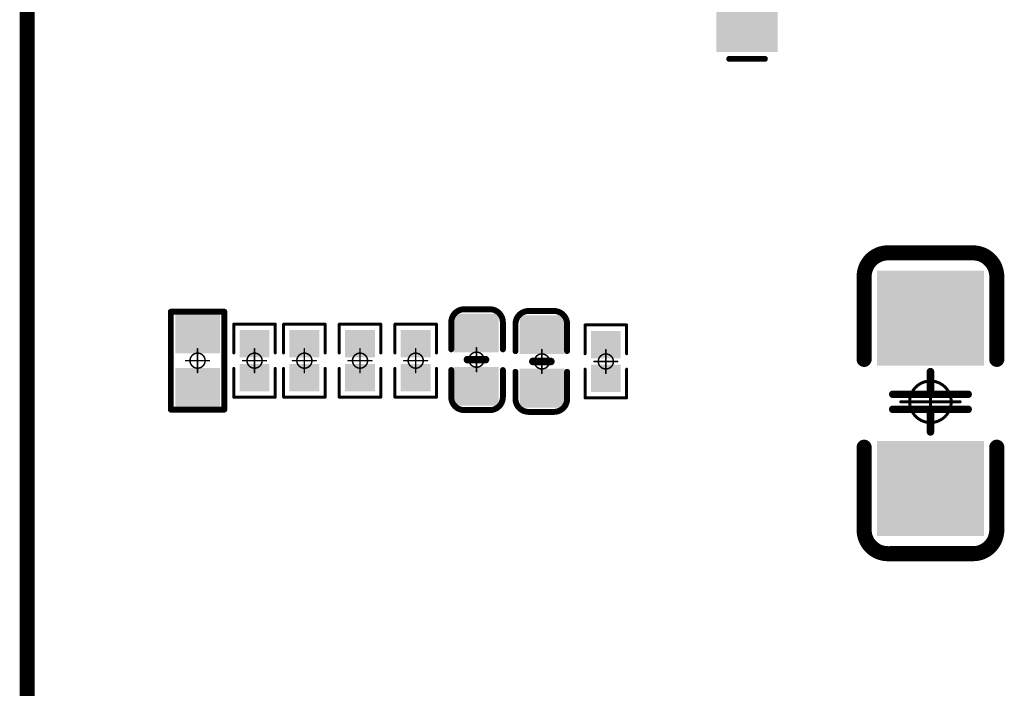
# Model space of a CAD drawing. Header units: millimetres. Extents: x 5.69 to 9.05, y 3.88 to 6.09.
# Tile 9 of 24: x 5.69 to 6.35, y 5.1 to 5.54. Entities that reach past the tile are written whole.
import ezdxf

# ---------------------------------------------------------------- set-up
doc = ezdxf.new("R2010")
doc.units = ezdxf.units.MM
doc.header["$MEASUREMENT"] = 0
for name, color, linetype in [('BottomLayer', 5, 'Continuous'), ('BottomOverlay', 54, 'Continuous'), ('BottomPaste', 16, 'Continuous'), ('BottomSolder', 6, 'Continuous'), ('KeepOutLayer', 6, 'Continuous'), ('Mechanical13', 56, 'Continuous'), ('Mechanical15', 56, 'Continuous')]:
    doc.layers.add(name, color=color, linetype=linetype)

# ---------------------------------------------------------------- blocks, each defined once
blk = doc.blocks.new('C1206_B_6')
at = {"layer": 'BottomLayer'}
for points in [[(-0.08301, -0.0315), (-0.02801, -0.0315), (-0.08301, 0.0315), (-0.02801, 0.0315)], [(0.02998, -0.0315), (0.08498, -0.0315), (0.02998, 0.0315), (0.08498, 0.0315)]]:
    blk.add_solid(points, dxfattribs=at)
at = {"layer": 'BottomOverlay', "const_width": 0.01}
for points in [[(-0.09882, 0.02825, -0.414214), (-0.08307, 0.044)], [(0.08504, 0.044, -0.414214), (0.10079, 0.02825)], [(-0.08307, -0.044, -0.414214), (-0.09882, -0.02825)], [(0.10079, -0.02825, -0.414214), (0.08504, -0.044)]]:
    blk.add_lwpolyline(points, format="xyb", dxfattribs=at)
at = {"layer": 'BottomOverlay'}
for points, const_width in [([(-0.08346, 0.044), (-0.02815, 0.044)], 0.01), ([(0.03012, 0.044), (0.08543, 0.044)], 0.01), ([(-0.09882, 0.02825), (-0.09882, -0.02717)], 0.01), ([(0.10079, 0.02825), (0.10079, -0.02717)], 0.01), ([(-0.005, 0.025), (-0.005, -0.025)], 0.005), ([(0.005, 0.025), (0.005, -0.025)], 0.005), ([(-0.02, 0), (-0.005, 0)], 0.005), ([(0.005, 0), (0.02, 0)], 0.005), ([(-0.08346, -0.044), (-0.02815, -0.044)], 0.01), ([(0.03012, -0.044), (0.08543, -0.044)], 0.01)]:
    blk.add_lwpolyline(points, dxfattribs=dict(at, const_width=const_width))
for points, const_width in [([(-0.08596, 0.044, 1), (-0.08096, 0.044, 1)], 0.005), ([(-0.08557, 0.044, 1), (-0.08057, 0.044, 1)], 0.005), ([(-0.03065, 0.044, 1), (-0.02565, 0.044, 1)], 0.005), ([(0.02762, 0.044, 1), (0.03262, 0.044, 1)], 0.005), ([(0.08254, 0.044, 1), (0.08754, 0.044, 1)], 0.005), ([(0.08293, 0.044, 1), (0.08793, 0.044, 1)], 0.005), ([(-0.10132, 0.02825, 1), (-0.09632, 0.02825, 1)], 0.005), ([(-0.10132, 0.02825, 1), (-0.09632, 0.02825, 1)], 0.005), ([(0.09829, 0.02825, 1), (0.10329, 0.02825, 1)], 0.005), ([(0.09829, 0.02825, 1), (0.10329, 0.02825, 1)], 0.005), ([(-0.00625, 0.025, 1), (-0.00375, 0.025, 1)], 0.0025), ([(0.00375, 0.025, 1), (0.00625, 0.025, 1)], 0.0025), ([(-0.02125, 0, 1), (-0.01875, 0, 1)], 0.0025), ([(-0.00625, 0, 1), (-0.00375, 0, 1)], 0.0025), ([(0.00375, 0, 1), (0.00625, 0, 1)], 0.0025), ([(0.01875, 0, 1), (0.02125, 0, 1)], 0.0025), ([(-0.10132, -0.02717, 1), (-0.09632, -0.02717, 1)], 0.005), ([(-0.10132, -0.02825, 1), (-0.09632, -0.02825, 1)], 0.005), ([(-0.00625, -0.025, 1), (-0.00375, -0.025, 1)], 0.0025), ([(0.00375, -0.025, 1), (0.00625, -0.025, 1)], 0.0025), ([(0.09829, -0.02717, 1), (0.10329, -0.02717, 1)], 0.005), ([(0.09829, -0.02825, 1), (0.10329, -0.02825, 1)], 0.005), ([(-0.08596, -0.044, 1), (-0.08096, -0.044, 1)], 0.005), ([(-0.08557, -0.044, 1), (-0.08057, -0.044, 1)], 0.005), ([(-0.03065, -0.044, 1), (-0.02565, -0.044, 1)], 0.005), ([(0.02762, -0.044, 1), (0.03262, -0.044, 1)], 0.005), ([(0.08254, -0.044, 1), (0.08754, -0.044, 1)], 0.005), ([(0.08293, -0.044, 1), (0.08793, -0.044, 1)], 0.005)]:
    blk.add_lwpolyline(points, format="xyb", close=True, dxfattribs=dict(at, const_width=const_width))
at = {"layer": 'BottomPaste'}
for points in [[(-0.08301, -0.0315), (-0.02801, -0.0315), (-0.08301, 0.0315), (-0.02801, 0.0315)], [(0.02998, -0.0315), (0.08498, -0.0315), (0.02998, 0.0315), (0.08498, 0.0315)]]:
    blk.add_solid(points, dxfattribs=at)
at = {"layer": 'BottomSolder'}
for points in [[(-0.08701, -0.0355), (-0.02401, -0.0355), (-0.08701, 0.0355), (-0.02401, 0.0355)], [(0.02598, -0.0355), (0.08898, -0.0355), (0.02598, 0.0355), (0.08898, 0.0355)]]:
    blk.add_solid(points, dxfattribs=at)
at = {"layer": 'Mechanical15', "const_width": 0.00197}
for points in [[(0, 0.01969), (0, -0.01969)], [(-0.01969, 0), (0.01969, 0)]]:
    blk.add_lwpolyline(points, dxfattribs=at)
at = {"layer": 'Mechanical15'}
for points, const_width in [([(-0.00049, 0.01969, 1), (0.00049, 0.01969, 1)], 0.000984), ([(0.01378, 0, 1), (-0.01378, 0, 1)], 0.00197), ([(-0.02018, 0, 1), (-0.01919, 0, 1)], 0.000984), ([(-0.01427, 0, 1), (-0.01329, 0, 1)], 0.000984), ([(0.01329, 0, 1), (0.01427, 0, 1)], 0.000984), ([(0.01919, 0, 1), (0.02018, 0, 1)], 0.000984), ([(-0.00049, -0.01969, 1), (0.00049, -0.01969, 1)], 0.000984)]:
    blk.add_lwpolyline(points, format="xyb", close=True, dxfattribs=dict(at, const_width=const_width))
blk = doc.blocks.new('C0402_B_30')
at = {"layer": 'BottomLayer'}
for points in [[(-0.02657, -0.01082), (-0.00886, -0.01082), (-0.02657, 0.01083), (-0.00886, 0.01083)], [(0.00886, -0.01083), (0.02657, -0.01083), (0.00886, 0.01083), (0.02657, 0.01083)]]:
    blk.add_solid(points, dxfattribs=at)
at = {"layer": 'BottomOverlay', "const_width": 0.00394}
for points in [[(-0.03346, 0.00886, -0.414214), (-0.0248, 0.01752)], [(0.0248, 0.01752, -0.414214), (0.03346, 0.00886)], [(-0.0248, -0.01673, -0.414214), (-0.03346, -0.00807)], [(0.03346, -0.00807, -0.414214), (0.0248, -0.01673)]]:
    blk.add_lwpolyline(points, format="xyb", dxfattribs=at)
at = {"layer": 'BottomOverlay'}
for points, const_width in [([(-0.02578, 0.01752, 1), (-0.02382, 0.01752, 1)], 0.00197), ([(-0.02559, 0.01752, 1), (-0.02362, 0.01752, 1)], 0.00197), ([(-0.00787, 0.01752, 1), (-0.0059, 0.01752, 1)], 0.00197), ([(0.00591, 0.01752, 1), (0.00787, 0.01752, 1)], 0.00197), ([(0.02362, 0.01752, 1), (0.02559, 0.01752, 1)], 0.00197), ([(0.02382, 0.01752, 1), (0.02579, 0.01752, 1)], 0.00197), ([(-0.03445, 0.00886, 1), (-0.03248, 0.00886, 1)], 0.00197), ([(-0.03445, 0.00886, 1), (-0.03248, 0.00886, 1)], 0.00197), ([(-0.00125, 0.006, 1), (0.00125, 0.006, 1)], 0.0025), ([(0.03248, 0.00886, 1), (0.03445, 0.00886, 1)], 0.00197), ([(0.03248, 0.00886, 1), (0.03445, 0.00886, 1)], 0.00197), ([(-0.03445, -0.00807, 1), (-0.03248, -0.00807, 1)], 0.00197), ([(-0.03445, -0.00807, 1), (-0.03248, -0.00807, 1)], 0.00197), ([(-0.00125, -0.006, 1), (0.00125, -0.006, 1)], 0.0025), ([(0.03248, -0.00807, 1), (0.03445, -0.00807, 1)], 0.00197), ([(0.03248, -0.00807, 1), (0.03445, -0.00807, 1)], 0.00197), ([(-0.02578, -0.01673, 1), (-0.02382, -0.01673, 1)], 0.00197), ([(-0.02559, -0.01673, 1), (-0.02362, -0.01673, 1)], 0.00197), ([(-0.00787, -0.01673, 1), (-0.0059, -0.01673, 1)], 0.00197), ([(0.00591, -0.01673, 1), (0.00787, -0.01673, 1)], 0.00197), ([(0.02362, -0.01673, 1), (0.02559, -0.01673, 1)], 0.00197), ([(0.02382, -0.01673, 1), (0.02579, -0.01673, 1)], 0.00197)]:
    blk.add_lwpolyline(points, format="xyb", close=True, dxfattribs=dict(at, const_width=const_width))
for points, const_width in [([(-0.0246, 0.01752), (-0.00689, 0.01752)], 0.00394), ([(0.00689, 0.01752), (0.02461, 0.01752)], 0.00394), ([(-0.03346, 0.00886), (-0.03346, -0.00807)], 0.00394), ([(0, 0.006), (0, -0.006)], 0.005), ([(0.03346, 0.00886), (0.03346, -0.00807)], 0.00394), ([(-0.0246, -0.01673), (-0.00689, -0.01673)], 0.00394), ([(0.00689, -0.01673), (0.02461, -0.01673)], 0.00394)]:
    blk.add_lwpolyline(points, dxfattribs=dict(at, const_width=const_width))
at = {"layer": 'BottomPaste'}
for points in [[(-0.02657, -0.01082), (-0.00886, -0.01082), (-0.02657, 0.01083), (-0.00886, 0.01083)], [(0.00886, -0.01083), (0.02657, -0.01083), (0.00886, 0.01083), (0.02657, 0.01083)]]:
    blk.add_solid(points, dxfattribs=at)
at = {"layer": 'BottomSolder'}
for points in [[(-0.03057, -0.01482), (-0.00486, -0.01482), (-0.03057, 0.01483), (-0.00486, 0.01483)], [(0.00486, -0.01483), (0.03057, -0.01483), (0.00486, 0.01483), (0.03057, 0.01483)]]:
    blk.add_solid(points, dxfattribs=at)
at = {"layer": 'Mechanical15', "const_width": 0.001}
for points in [[(0, 0.00788), (0, -0.00787)], [(-0.00787, 0), (0.00788, 0)]]:
    blk.add_lwpolyline(points, dxfattribs=at)
at = {"layer": 'Mechanical15'}
for points, const_width in [([(-0.00025, 0.00788, 1), (0.00025, 0.00788, 1)], 0.0005), ([(-0.00812, 0, 1), (-0.00762, 0, 1)], 0.0005), ([(0.005, 0, 1), (-0.005, 0, 1)], 0.001), ([(-0.00525, 0, 1), (-0.00475, 0, 1)], 0.0005), ([(0.00475, 0, 1), (0.00525, 0, 1)], 0.0005), ([(0.00763, 0, 1), (0.00813, 0, 1)], 0.0005), ([(-0.00025, -0.00787, 1), (0.00025, -0.00787, 1)], 0.0005)]:
    blk.add_lwpolyline(points, format="xyb", close=True, dxfattribs=dict(at, const_width=const_width))
blk = doc.blocks.new('C0402_B_31')
at = {"layer": 'BottomLayer'}
for points in [[(-0.02657, -0.01082), (-0.00886, -0.01082), (-0.02657, 0.01083), (-0.00886, 0.01083)], [(0.00886, -0.01083), (0.02657, -0.01083), (0.00886, 0.01083), (0.02657, 0.01083)]]:
    blk.add_solid(points, dxfattribs=at)
at = {"layer": 'BottomOverlay', "const_width": 0.00394}
for points in [[(-0.03346, 0.00886, -0.414214), (-0.0248, 0.01752)], [(0.0248, 0.01752, -0.414214), (0.03346, 0.00886)], [(-0.0248, -0.01673, -0.414214), (-0.03346, -0.00807)], [(0.03346, -0.00807, -0.414214), (0.0248, -0.01673)]]:
    blk.add_lwpolyline(points, format="xyb", dxfattribs=at)
at = {"layer": 'BottomOverlay'}
for points, const_width in [([(-0.02578, 0.01752, 1), (-0.02382, 0.01752, 1)], 0.00197), ([(-0.02559, 0.01752, 1), (-0.02362, 0.01752, 1)], 0.00197), ([(-0.00787, 0.01752, 1), (-0.0059, 0.01752, 1)], 0.00197), ([(0.00591, 0.01752, 1), (0.00787, 0.01752, 1)], 0.00197), ([(0.02362, 0.01752, 1), (0.02559, 0.01752, 1)], 0.00197), ([(0.02382, 0.01752, 1), (0.02579, 0.01752, 1)], 0.00197), ([(-0.03445, 0.00886, 1), (-0.03248, 0.00886, 1)], 0.00197), ([(-0.03445, 0.00886, 1), (-0.03248, 0.00886, 1)], 0.00197), ([(-0.00125, 0.006, 1), (0.00125, 0.006, 1)], 0.0025), ([(0.03248, 0.00886, 1), (0.03445, 0.00886, 1)], 0.00197), ([(0.03248, 0.00886, 1), (0.03445, 0.00886, 1)], 0.00197), ([(-0.03445, -0.00807, 1), (-0.03248, -0.00807, 1)], 0.00197), ([(-0.03445, -0.00807, 1), (-0.03248, -0.00807, 1)], 0.00197), ([(-0.00125, -0.006, 1), (0.00125, -0.006, 1)], 0.0025), ([(0.03248, -0.00807, 1), (0.03445, -0.00807, 1)], 0.00197), ([(0.03248, -0.00807, 1), (0.03445, -0.00807, 1)], 0.00197), ([(-0.02578, -0.01673, 1), (-0.02382, -0.01673, 1)], 0.00197), ([(-0.02559, -0.01673, 1), (-0.02362, -0.01673, 1)], 0.00197), ([(-0.00787, -0.01673, 1), (-0.0059, -0.01673, 1)], 0.00197), ([(0.00591, -0.01673, 1), (0.00787, -0.01673, 1)], 0.00197), ([(0.02362, -0.01673, 1), (0.02559, -0.01673, 1)], 0.00197), ([(0.02382, -0.01673, 1), (0.02579, -0.01673, 1)], 0.00197)]:
    blk.add_lwpolyline(points, format="xyb", close=True, dxfattribs=dict(at, const_width=const_width))
for points, const_width in [([(-0.00689, 0.01752), (-0.0246, 0.01752)], 0.00394), ([(0.02461, 0.01752), (0.00689, 0.01752)], 0.00394), ([(-0.03346, -0.00807), (-0.03346, 0.00886)], 0.00394), ([(0, -0.006), (0, 0.006)], 0.005), ([(0.03346, -0.00807), (0.03346, 0.00886)], 0.00394), ([(-0.00689, -0.01673), (-0.0246, -0.01673)], 0.00394), ([(0.02461, -0.01673), (0.00689, -0.01673)], 0.00394)]:
    blk.add_lwpolyline(points, dxfattribs=dict(at, const_width=const_width))
at = {"layer": 'BottomPaste'}
for points in [[(-0.02657, -0.01082), (-0.00886, -0.01082), (-0.02657, 0.01083), (-0.00886, 0.01083)], [(0.00886, -0.01083), (0.02657, -0.01083), (0.00886, 0.01083), (0.02657, 0.01083)]]:
    blk.add_solid(points, dxfattribs=at)
at = {"layer": 'BottomSolder'}
for points in [[(-0.03057, -0.01482), (-0.00486, -0.01482), (-0.03057, 0.01483), (-0.00486, 0.01483)], [(0.00486, -0.01483), (0.03057, -0.01483), (0.00486, 0.01483), (0.03057, 0.01483)]]:
    blk.add_solid(points, dxfattribs=at)
at = {"layer": 'Mechanical15', "const_width": 0.001}
for points in [[(0, -0.00787), (0, 0.00788)], [(0.00788, 0), (-0.00787, 0)]]:
    blk.add_lwpolyline(points, dxfattribs=at)
at = {"layer": 'Mechanical15'}
for points, const_width in [([(-0.00025, 0.00788, 1), (0.00025, 0.00788, 1)], 0.0005), ([(-0.00812, 0, 1), (-0.00762, 0, 1)], 0.0005), ([(0.005, 0, 1), (-0.005, 0, 1)], 0.001), ([(-0.00525, 0, 1), (-0.00475, 0, 1)], 0.0005), ([(0.00475, 0, 1), (0.00525, 0, 1)], 0.0005), ([(0.00763, 0, 1), (0.00813, 0, 1)], 0.0005), ([(-0.00025, -0.00787, 1), (0.00025, -0.00787, 1)], 0.0005)]:
    blk.add_lwpolyline(points, format="xyb", close=True, dxfattribs=dict(at, const_width=const_width))
blk = doc.blocks.new('R0402_B_75')
at = {"layer": 'BottomLayer'}
for points in [[(-0.02657, -0.01082), (-0.00886, -0.01082), (-0.02657, 0.01083), (-0.00886, 0.01083)], [(0.00886, -0.01083), (0.02657, -0.01083), (0.00886, 0.01083), (0.02657, 0.01083)]]:
    blk.add_solid(points, dxfattribs=at)
at = {"layer": 'BottomOverlay', "const_width": 0.00394}
for points in [[(0.03248, 0.01772), (-0.03248, 0.01772)], [(-0.03248, -0.01772), (-0.03248, 0.01772)], [(0.03248, -0.01772), (0.03248, 0.01772)], [(0.03248, -0.01772), (-0.03248, -0.01772)]]:
    blk.add_lwpolyline(points, dxfattribs=at)
at = {"layer": 'BottomOverlay', "const_width": 0.00197}
for points in [[(-0.03346, 0.01772, 1), (-0.0315, 0.01772, 1)], [(-0.03346, 0.01772, 1), (-0.0315, 0.01772, 1)], [(0.0315, 0.01772, 1), (0.03346, 0.01772, 1)], [(0.0315, 0.01772, 1), (0.03346, 0.01772, 1)], [(-0.03346, -0.01772, 1), (-0.0315, -0.01772, 1)], [(-0.03346, -0.01772, 1), (-0.0315, -0.01772, 1)], [(0.0315, -0.01772, 1), (0.03346, -0.01772, 1)], [(0.0315, -0.01772, 1), (0.03346, -0.01772, 1)]]:
    blk.add_lwpolyline(points, format="xyb", close=True, dxfattribs=at)
at = {"layer": 'BottomPaste'}
for points in [[(-0.02657, -0.01082), (-0.00886, -0.01082), (-0.02657, 0.01083), (-0.00886, 0.01083)], [(0.00886, -0.01083), (0.02657, -0.01083), (0.00886, 0.01083), (0.02657, 0.01083)]]:
    blk.add_solid(points, dxfattribs=at)
at = {"layer": 'BottomSolder'}
for points in [[(-0.03057, -0.01482), (-0.00486, -0.01482), (-0.03057, 0.01483), (-0.00486, 0.01483)], [(0.00486, -0.01483), (0.03057, -0.01483), (0.00486, 0.01483), (0.03057, 0.01483)]]:
    blk.add_solid(points, dxfattribs=at)
at = {"layer": 'Mechanical15', "const_width": 0.001}
for points in [[(0, -0.00787), (0, 0.00787)], [(0.00787, 0), (-0.00787, 0)]]:
    blk.add_lwpolyline(points, dxfattribs=at)
at = {"layer": 'Mechanical15'}
for points, const_width in [([(-0.00025, 0.00787, 1), (0.00025, 0.00787, 1)], 0.0005), ([(-0.00812, 0, 1), (-0.00762, 0, 1)], 0.0005), ([(0.005, 0, 1), (-0.005, 0, 1)], 0.001), ([(-0.00525, 0, 1), (-0.00475, 0, 1)], 0.0005), ([(0.00475, 0, 1), (0.00525, 0, 1)], 0.0005), ([(0.00762, 0, 1), (0.00812, 0, 1)], 0.0005), ([(-0.00025, -0.00787, 1), (0.00025, -0.00787, 1)], 0.0005)]:
    blk.add_lwpolyline(points, format="xyb", close=True, dxfattribs=dict(at, const_width=const_width))
blk = doc.blocks.new('R0201_B_98')
at = {"layer": 'BottomLayer'}
for points in [[(-0.01831, -0.00787), (-0.00413, -0.00787), (-0.01831, 0.00787), (-0.00413, 0.00787)], [(0.00413, -0.00787), (0.01831, -0.00787), (0.00413, 0.00787), (0.01831, 0.00787)]]:
    blk.add_solid(points, dxfattribs=at)
at = {"layer": 'BottomOverlay', "const_width": 0.00197}
for points in [[(-0.02421, 0.01378), (-0.02421, -0.01378)], [(-0.02421, 0.01378), (-0.00512, 0.01378)], [(0.00512, 0.01378), (0.02421, 0.01378)], [(0.02421, 0.01378), (0.02421, -0.01378)], [(-0.02421, -0.01378), (-0.00512, -0.01378)], [(0.00512, -0.01378), (0.02421, -0.01378)]]:
    blk.add_lwpolyline(points, dxfattribs=at)
at = {"layer": 'BottomOverlay', "const_width": 0.000984}
for points in [[(-0.0247, 0.01378, 1), (-0.02372, 0.01378, 1)], [(-0.0247, 0.01378, 1), (-0.02372, 0.01378, 1)], [(-0.00561, 0.01378, 1), (-0.00463, 0.01378, 1)], [(0.00463, 0.01378, 1), (0.00561, 0.01378, 1)], [(0.02372, 0.01378, 1), (0.0247, 0.01378, 1)], [(0.02372, 0.01378, 1), (0.0247, 0.01378, 1)], [(-0.0247, -0.01378, 1), (-0.02372, -0.01378, 1)], [(-0.0247, -0.01378, 1), (-0.02372, -0.01378, 1)], [(-0.00561, -0.01378, 1), (-0.00463, -0.01378, 1)], [(0.00463, -0.01378, 1), (0.00561, -0.01378, 1)], [(0.02372, -0.01378, 1), (0.0247, -0.01378, 1)], [(0.02372, -0.01378, 1), (0.0247, -0.01378, 1)]]:
    blk.add_lwpolyline(points, format="xyb", close=True, dxfattribs=at)
at = {"layer": 'BottomPaste'}
for points in [[(-0.01831, -0.00787), (-0.00413, -0.00787), (-0.01831, 0.00787), (-0.00413, 0.00787)], [(0.00413, -0.00787), (0.01831, -0.00787), (0.00413, 0.00787), (0.01831, 0.00787)]]:
    blk.add_solid(points, dxfattribs=at)
at = {"layer": 'BottomSolder'}
for points in [[(-0.02031, -0.00987), (-0.00213, -0.00987), (-0.02031, 0.00987), (-0.00213, 0.00987)], [(0.00213, -0.00987), (0.02031, -0.00987), (0.00213, 0.00987), (0.02031, 0.00987)]]:
    blk.add_solid(points, dxfattribs=at)
at = {"layer": 'Mechanical15', "const_width": 0.001}
for points in [[(0, 0.00787), (0, -0.00787)], [(-0.00787, 0), (0.00787, 0)]]:
    blk.add_lwpolyline(points, dxfattribs=at)
at = {"layer": 'Mechanical15'}
for points, const_width in [([(-0.00025, 0.00787, 1), (0.00025, 0.00787, 1)], 0.0005), ([(-0.00812, 0, 1), (-0.00762, 0, 1)], 0.0005), ([(0.005, 0, 1), (-0.005, 0, 1)], 0.001), ([(-0.00525, 0, 1), (-0.00475, 0, 1)], 0.0005), ([(0.00475, 0, 1), (0.00525, 0, 1)], 0.0005), ([(0.00762, 0, 1), (0.00812, 0, 1)], 0.0005), ([(-0.00025, -0.00787, 1), (0.00025, -0.00787, 1)], 0.0005)]:
    blk.add_lwpolyline(points, format="xyb", close=True, dxfattribs=dict(at, const_width=const_width))
blk = doc.blocks.new('R0201_B_100')
at = {"layer": 'BottomLayer'}
for points in [[(-0.01831, -0.00787), (-0.00413, -0.00787), (-0.01831, 0.00787), (-0.00413, 0.00787)], [(0.00413, -0.00787), (0.01831, -0.00787), (0.00413, 0.00787), (0.01831, 0.00787)]]:
    blk.add_solid(points, dxfattribs=at)
at = {"layer": 'BottomOverlay', "const_width": 0.00197}
for points in [[(-0.02421, 0.01378), (-0.02421, -0.01378)], [(-0.02421, 0.01378), (-0.00512, 0.01378)], [(0.00512, 0.01378), (0.02421, 0.01378)], [(0.02421, 0.01378), (0.02421, -0.01378)], [(-0.02421, -0.01378), (-0.00512, -0.01378)], [(0.00512, -0.01378), (0.02421, -0.01378)]]:
    blk.add_lwpolyline(points, dxfattribs=at)
at = {"layer": 'BottomOverlay', "const_width": 0.000984}
for points in [[(-0.0247, 0.01378, 1), (-0.02372, 0.01378, 1)], [(-0.0247, 0.01378, 1), (-0.02372, 0.01378, 1)], [(-0.00561, 0.01378, 1), (-0.00463, 0.01378, 1)], [(0.00463, 0.01378, 1), (0.00561, 0.01378, 1)], [(0.02372, 0.01378, 1), (0.0247, 0.01378, 1)], [(0.02372, 0.01378, 1), (0.0247, 0.01378, 1)], [(-0.0247, -0.01378, 1), (-0.02372, -0.01378, 1)], [(-0.0247, -0.01378, 1), (-0.02372, -0.01378, 1)], [(-0.00561, -0.01378, 1), (-0.00463, -0.01378, 1)], [(0.00463, -0.01378, 1), (0.00561, -0.01378, 1)], [(0.02372, -0.01378, 1), (0.0247, -0.01378, 1)], [(0.02372, -0.01378, 1), (0.0247, -0.01378, 1)]]:
    blk.add_lwpolyline(points, format="xyb", close=True, dxfattribs=at)
at = {"layer": 'BottomPaste'}
for points in [[(-0.01831, -0.00787), (-0.00413, -0.00787), (-0.01831, 0.00787), (-0.00413, 0.00787)], [(0.00413, -0.00787), (0.01831, -0.00787), (0.00413, 0.00787), (0.01831, 0.00787)]]:
    blk.add_solid(points, dxfattribs=at)
at = {"layer": 'BottomSolder'}
for points in [[(-0.02031, -0.00987), (-0.00213, -0.00987), (-0.02031, 0.00987), (-0.00213, 0.00987)], [(0.00213, -0.00987), (0.02031, -0.00987), (0.00213, 0.00987), (0.02031, 0.00987)]]:
    blk.add_solid(points, dxfattribs=at)
at = {"layer": 'Mechanical15', "const_width": 0.001}
for points in [[(0, 0.00787), (0, -0.00787)], [(-0.00787, 0), (0.00787, 0)]]:
    blk.add_lwpolyline(points, dxfattribs=at)
at = {"layer": 'Mechanical15'}
for points, const_width in [([(-0.00025, 0.00787, 1), (0.00025, 0.00787, 1)], 0.0005), ([(-0.00812, 0, 1), (-0.00762, 0, 1)], 0.0005), ([(0.005, 0, 1), (-0.005, 0, 1)], 0.001), ([(-0.00525, 0, 1), (-0.00475, 0, 1)], 0.0005), ([(0.00475, 0, 1), (0.00525, 0, 1)], 0.0005), ([(0.00762, 0, 1), (0.00812, 0, 1)], 0.0005), ([(-0.00025, -0.00787, 1), (0.00025, -0.00787, 1)], 0.0005)]:
    blk.add_lwpolyline(points, format="xyb", close=True, dxfattribs=dict(at, const_width=const_width))
blk = doc.blocks.new('R0201_B_101')
at = {"layer": 'BottomLayer'}
for points in [[(-0.01831, -0.00787), (-0.00413, -0.00787), (-0.01831, 0.00787), (-0.00413, 0.00787)], [(0.00413, -0.00787), (0.01831, -0.00787), (0.00413, 0.00787), (0.01831, 0.00787)]]:
    blk.add_solid(points, dxfattribs=at)
at = {"layer": 'BottomOverlay', "const_width": 0.00197}
for points in [[(-0.02421, -0.01378), (-0.02421, 0.01378)], [(-0.00512, 0.01378), (-0.02421, 0.01378)], [(0.02421, 0.01378), (0.00512, 0.01378)], [(0.02421, -0.01378), (0.02421, 0.01378)], [(-0.00512, -0.01378), (-0.02421, -0.01378)], [(0.02421, -0.01378), (0.00512, -0.01378)]]:
    blk.add_lwpolyline(points, dxfattribs=at)
at = {"layer": 'BottomOverlay', "const_width": 0.000984}
for points in [[(-0.0247, 0.01378, 1), (-0.02372, 0.01378, 1)], [(-0.0247, 0.01378, 1), (-0.02372, 0.01378, 1)], [(-0.00561, 0.01378, 1), (-0.00463, 0.01378, 1)], [(0.00463, 0.01378, 1), (0.00561, 0.01378, 1)], [(0.02372, 0.01378, 1), (0.0247, 0.01378, 1)], [(0.02372, 0.01378, 1), (0.0247, 0.01378, 1)], [(-0.0247, -0.01378, 1), (-0.02372, -0.01378, 1)], [(-0.0247, -0.01378, 1), (-0.02372, -0.01378, 1)], [(-0.00561, -0.01378, 1), (-0.00463, -0.01378, 1)], [(0.00463, -0.01378, 1), (0.00561, -0.01378, 1)], [(0.02372, -0.01378, 1), (0.0247, -0.01378, 1)], [(0.02372, -0.01378, 1), (0.0247, -0.01378, 1)]]:
    blk.add_lwpolyline(points, format="xyb", close=True, dxfattribs=at)
at = {"layer": 'BottomPaste'}
for points in [[(-0.01831, -0.00787), (-0.00413, -0.00787), (-0.01831, 0.00787), (-0.00413, 0.00787)], [(0.00413, -0.00787), (0.01831, -0.00787), (0.00413, 0.00787), (0.01831, 0.00787)]]:
    blk.add_solid(points, dxfattribs=at)
at = {"layer": 'BottomSolder'}
for points in [[(-0.02031, -0.00987), (-0.00213, -0.00987), (-0.02031, 0.00987), (-0.00213, 0.00987)], [(0.00213, -0.00987), (0.02031, -0.00987), (0.00213, 0.00987), (0.02031, 0.00987)]]:
    blk.add_solid(points, dxfattribs=at)
at = {"layer": 'Mechanical15', "const_width": 0.001}
for points in [[(0, -0.00787), (0, 0.00787)], [(0.00787, 0), (-0.00787, 0)]]:
    blk.add_lwpolyline(points, dxfattribs=at)
at = {"layer": 'Mechanical15'}
for points, const_width in [([(-0.00025, 0.00787, 1), (0.00025, 0.00787, 1)], 0.0005), ([(-0.00812, 0, 1), (-0.00762, 0, 1)], 0.0005), ([(0.005, 0, 1), (-0.005, 0, 1)], 0.001), ([(-0.00525, 0, 1), (-0.00475, 0, 1)], 0.0005), ([(0.00475, 0, 1), (0.00525, 0, 1)], 0.0005), ([(0.00762, 0, 1), (0.00812, 0, 1)], 0.0005), ([(-0.00025, -0.00787, 1), (0.00025, -0.00787, 1)], 0.0005)]:
    blk.add_lwpolyline(points, format="xyb", close=True, dxfattribs=dict(at, const_width=const_width))
blk = doc.blocks.new('R0201_B_104')
at = {"layer": 'BottomLayer'}
for points in [[(-0.01831, -0.00787), (-0.00413, -0.00787), (-0.01831, 0.00787), (-0.00413, 0.00787)], [(0.00413, -0.00787), (0.01831, -0.00787), (0.00413, 0.00787), (0.01831, 0.00787)]]:
    blk.add_solid(points, dxfattribs=at)
at = {"layer": 'BottomOverlay', "const_width": 0.00197}
for points in [[(-0.02421, -0.01378), (-0.02421, 0.01378)], [(-0.00512, 0.01378), (-0.02421, 0.01378)], [(0.02421, 0.01378), (0.00512, 0.01378)], [(0.02421, -0.01378), (0.02421, 0.01378)], [(-0.00512, -0.01378), (-0.02421, -0.01378)], [(0.02421, -0.01378), (0.00512, -0.01378)]]:
    blk.add_lwpolyline(points, dxfattribs=at)
at = {"layer": 'BottomOverlay', "const_width": 0.000984}
for points in [[(-0.0247, 0.01378, 1), (-0.02372, 0.01378, 1)], [(-0.0247, 0.01378, 1), (-0.02372, 0.01378, 1)], [(-0.00561, 0.01378, 1), (-0.00463, 0.01378, 1)], [(0.00463, 0.01378, 1), (0.00561, 0.01378, 1)], [(0.02372, 0.01378, 1), (0.0247, 0.01378, 1)], [(0.02372, 0.01378, 1), (0.0247, 0.01378, 1)], [(-0.0247, -0.01378, 1), (-0.02372, -0.01378, 1)], [(-0.0247, -0.01378, 1), (-0.02372, -0.01378, 1)], [(-0.00561, -0.01378, 1), (-0.00463, -0.01378, 1)], [(0.00463, -0.01378, 1), (0.00561, -0.01378, 1)], [(0.02372, -0.01378, 1), (0.0247, -0.01378, 1)], [(0.02372, -0.01378, 1), (0.0247, -0.01378, 1)]]:
    blk.add_lwpolyline(points, format="xyb", close=True, dxfattribs=at)
at = {"layer": 'BottomPaste'}
for points in [[(-0.01831, -0.00787), (-0.00413, -0.00787), (-0.01831, 0.00787), (-0.00413, 0.00787)], [(0.00413, -0.00787), (0.01831, -0.00787), (0.00413, 0.00787), (0.01831, 0.00787)]]:
    blk.add_solid(points, dxfattribs=at)
at = {"layer": 'BottomSolder'}
for points in [[(-0.02031, -0.00987), (-0.00213, -0.00987), (-0.02031, 0.00987), (-0.00213, 0.00987)], [(0.00213, -0.00987), (0.02031, -0.00987), (0.00213, 0.00987), (0.02031, 0.00987)]]:
    blk.add_solid(points, dxfattribs=at)
at = {"layer": 'Mechanical15', "const_width": 0.001}
for points in [[(0, -0.00787), (0, 0.00787)], [(0.00787, 0), (-0.00787, 0)]]:
    blk.add_lwpolyline(points, dxfattribs=at)
at = {"layer": 'Mechanical15'}
for points, const_width in [([(-0.00025, 0.00787, 1), (0.00025, 0.00787, 1)], 0.0005), ([(-0.00812, 0, 1), (-0.00762, 0, 1)], 0.0005), ([(0.005, 0, 1), (-0.005, 0, 1)], 0.001), ([(-0.00525, 0, 1), (-0.00475, 0, 1)], 0.0005), ([(0.00475, 0, 1), (0.00525, 0, 1)], 0.0005), ([(0.00762, 0, 1), (0.00812, 0, 1)], 0.0005), ([(-0.00025, -0.00787, 1), (0.00025, -0.00787, 1)], 0.0005)]:
    blk.add_lwpolyline(points, format="xyb", close=True, dxfattribs=dict(at, const_width=const_width))
blk = doc.blocks.new('R0201_B_105')
at = {"layer": 'BottomLayer'}
for points in [[(-0.01831, -0.00787), (-0.00413, -0.00787), (-0.01831, 0.00787), (-0.00413, 0.00787)], [(0.00413, -0.00787), (0.01831, -0.00787), (0.00413, 0.00787), (0.01831, 0.00787)]]:
    blk.add_solid(points, dxfattribs=at)
at = {"layer": 'BottomOverlay', "const_width": 0.00197}
for points in [[(-0.02421, 0.01378), (-0.02421, -0.01378)], [(-0.02421, 0.01378), (-0.00512, 0.01378)], [(0.00512, 0.01378), (0.02421, 0.01378)], [(0.02421, 0.01378), (0.02421, -0.01378)], [(-0.02421, -0.01378), (-0.00512, -0.01378)], [(0.00512, -0.01378), (0.02421, -0.01378)]]:
    blk.add_lwpolyline(points, dxfattribs=at)
at = {"layer": 'BottomOverlay', "const_width": 0.000984}
for points in [[(-0.0247, 0.01378, 1), (-0.02372, 0.01378, 1)], [(-0.0247, 0.01378, 1), (-0.02372, 0.01378, 1)], [(-0.00561, 0.01378, 1), (-0.00463, 0.01378, 1)], [(0.00463, 0.01378, 1), (0.00561, 0.01378, 1)], [(0.02372, 0.01378, 1), (0.0247, 0.01378, 1)], [(0.02372, 0.01378, 1), (0.0247, 0.01378, 1)], [(-0.0247, -0.01378, 1), (-0.02372, -0.01378, 1)], [(-0.0247, -0.01378, 1), (-0.02372, -0.01378, 1)], [(-0.00561, -0.01378, 1), (-0.00463, -0.01378, 1)], [(0.00463, -0.01378, 1), (0.00561, -0.01378, 1)], [(0.02372, -0.01378, 1), (0.0247, -0.01378, 1)], [(0.02372, -0.01378, 1), (0.0247, -0.01378, 1)]]:
    blk.add_lwpolyline(points, format="xyb", close=True, dxfattribs=at)
at = {"layer": 'BottomPaste'}
for points in [[(-0.01831, -0.00787), (-0.00413, -0.00787), (-0.01831, 0.00787), (-0.00413, 0.00787)], [(0.00413, -0.00787), (0.01831, -0.00787), (0.00413, 0.00787), (0.01831, 0.00787)]]:
    blk.add_solid(points, dxfattribs=at)
at = {"layer": 'BottomSolder'}
for points in [[(-0.02031, -0.00987), (-0.00213, -0.00987), (-0.02031, 0.00987), (-0.00213, 0.00987)], [(0.00213, -0.00987), (0.02031, -0.00987), (0.00213, 0.00987), (0.02031, 0.00987)]]:
    blk.add_solid(points, dxfattribs=at)
at = {"layer": 'Mechanical15', "const_width": 0.001}
for points in [[(0, 0.00787), (0, -0.00787)], [(-0.00787, 0), (0.00787, 0)]]:
    blk.add_lwpolyline(points, dxfattribs=at)
at = {"layer": 'Mechanical15'}
for points, const_width in [([(-0.00025, 0.00787, 1), (0.00025, 0.00787, 1)], 0.0005), ([(-0.00812, 0, 1), (-0.00762, 0, 1)], 0.0005), ([(0.005, 0, 1), (-0.005, 0, 1)], 0.001), ([(-0.00525, 0, 1), (-0.00475, 0, 1)], 0.0005), ([(0.00475, 0, 1), (0.00525, 0, 1)], 0.0005), ([(0.00762, 0, 1), (0.00812, 0, 1)], 0.0005), ([(-0.00025, -0.00787, 1), (0.00025, -0.00787, 1)], 0.0005)]:
    blk.add_lwpolyline(points, format="xyb", close=True, dxfattribs=dict(at, const_width=const_width))
blk = doc.blocks.new('SOD_323_B_149')
at = {"layer": 'BottomLayer'}
for points in [[(-0.06614, -0.01634), (-0.02677, -0.01634), (-0.06614, 0.01634), (-0.02677, 0.01634)], [(0.02677, -0.01634), (0.06614, -0.01634), (0.02677, 0.01634), (0.06614, 0.01634)]]:
    blk.add_solid(points, dxfattribs=at)
at = {"layer": 'BottomOverlay'}
for points, const_width in [([(0.01575, 0.02362), (-0.01575, 0.02362)], 0.00787), ([(-0.01575, -0.02362), (-0.01575, 0.02362)], 0.00787), ([(-0.00512, -0.02362), (-0.00512, 0.02362)], 0.00787), ([(0.01575, -0.02362), (0.01575, 0.02362)], 0.00787), ([(-0.0748, -0.01181), (-0.0748, 0.01181)], 0.00394), ([(0.01575, -0.02362), (-0.01575, -0.02362)], 0.00787)]:
    blk.add_lwpolyline(points, dxfattribs=dict(at, const_width=const_width))
for points, const_width in [([(-0.01772, 0.02362, 1), (-0.01378, 0.02362, 1)], 0.00394), ([(-0.01772, 0.02362, 1), (-0.01378, 0.02362, 1)], 0.00394), ([(-0.00709, 0.02362, 1), (-0.00315, 0.02362, 1)], 0.00394), ([(0.01378, 0.02362, 1), (0.01772, 0.02362, 1)], 0.00394), ([(0.01378, 0.02362, 1), (0.01772, 0.02362, 1)], 0.00394), ([(-0.07579, 0.01181, 1), (-0.07382, 0.01181, 1)], 0.00197), ([(-0.07579, -0.01181, 1), (-0.07382, -0.01181, 1)], 0.00197), ([(-0.01772, -0.02362, 1), (-0.01378, -0.02362, 1)], 0.00394), ([(-0.01772, -0.02362, 1), (-0.01378, -0.02362, 1)], 0.00394), ([(-0.00709, -0.02362, 1), (-0.00315, -0.02362, 1)], 0.00394), ([(0.01378, -0.02362, 1), (0.01772, -0.02362, 1)], 0.00394), ([(0.01378, -0.02362, 1), (0.01772, -0.02362, 1)], 0.00394)]:
    blk.add_lwpolyline(points, format="xyb", close=True, dxfattribs=dict(at, const_width=const_width))
at = {"layer": 'BottomPaste'}
for points in [[(-0.06614, -0.01634), (-0.02677, -0.01634), (-0.06614, 0.01634), (-0.02677, 0.01634)], [(0.02677, -0.01634), (0.06614, -0.01634), (0.02677, 0.01634), (0.06614, 0.01634)]]:
    blk.add_solid(points, dxfattribs=at)
at = {"layer": 'BottomSolder'}
for points in [[(-0.07014, -0.02034), (-0.02277, -0.02034), (-0.07014, 0.02034), (-0.02277, 0.02034)], [(0.02277, -0.02034), (0.07014, -0.02034), (0.02277, 0.02034), (0.07014, 0.02034)]]:
    blk.add_solid(points, dxfattribs=at)
at = {"layer": 'Mechanical13', "const_width": 0.00394}
for points in [[(-0.03346, -0.02461), (-0.03346, 0.02461)], [(0.03346, 0.02461), (-0.03346, 0.02461)], [(0.03346, -0.02461), (0.03346, 0.02461)], [(0.03346, -0.02461), (-0.03346, -0.02461)]]:
    blk.add_lwpolyline(points, dxfattribs=at)
at = {"layer": 'Mechanical13', "const_width": 0.00197}
for points in [[(-0.03445, 0.02461, 1), (-0.03248, 0.02461, 1)], [(-0.03445, 0.02461, 1), (-0.03248, 0.02461, 1)], [(0.03248, 0.02461, 1), (0.03445, 0.02461, 1)], [(0.03248, 0.02461, 1), (0.03445, 0.02461, 1)], [(-0.03445, -0.02461, 1), (-0.03248, -0.02461, 1)], [(-0.03445, -0.02461, 1), (-0.03248, -0.02461, 1)], [(0.03248, -0.02461, 1), (0.03445, -0.02461, 1)], [(0.03248, -0.02461, 1), (0.03445, -0.02461, 1)]]:
    blk.add_lwpolyline(points, format="xyb", close=True, dxfattribs=at)

msp = doc.modelspace()

# ---------------------------------------------------------------- linework, layer by layer
at = {"layer": 'KeepOutLayer', "const_width": 0.01}
msp.add_lwpolyline([(5.69853, 4.00311), (5.69853, 5.97162)], dxfattribs=at)

# ---------------------------------------------------------------- block references
for name, p, rotation in [('SOD_323_B_149', (6.1761, 5.58854), 90), ('C1206_B_6', (6.29776, 5.28618), 270), ('R0402_B_75', (5.81154, 5.31348), 90), ('C0402_B_30', (5.99657, 5.31413), 270), ('C0402_B_31', (6.03997, 5.31296), 90), ('R0201_B_98', (5.84933, 5.31348), 270), ('R0201_B_101', (5.8824, 5.31348), 90), ('R0201_B_100', (5.91932, 5.31348), 270), ('R0201_B_104', (5.95625, 5.31348), 90), ('R0201_B_105', (6.0824, 5.31295), 270)]:
    msp.add_blockref(name, p, dxfattribs=dict(rotation=rotation))

doc.saveas('drawing.dxf')
